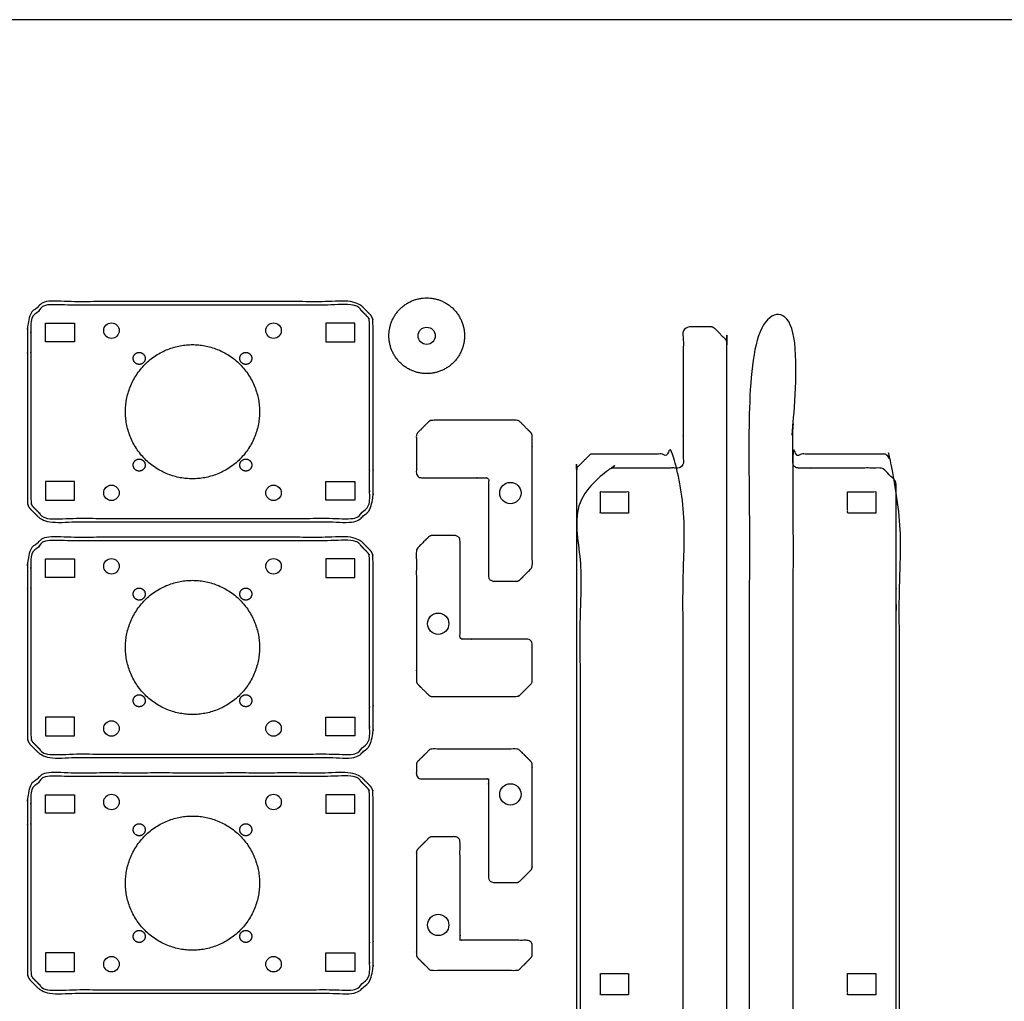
# Model space of a CAD drawing. Header units: millimetres. Extents: x -2435 to 1775, y -250 to 1540.
# Tile 56 of 60: x -967 to -680, y 629 to 915. Entities that reach past the tile are written whole.
import ezdxf

# ---------------------------------------------------------------- set-up
doc = ezdxf.new("R2010")
doc.units = ezdxf.units.MM
doc.header["$MEASUREMENT"] = 0
doc.layers.add('Work layer', color=254, linetype='Continuous', true_color=0xdddddd)

msp = doc.modelspace()

# ---------------------------------------------------------------- linework, layer by layer
at = {"layer": 'Work layer'}
for points in [[(-1338.91, 134.911), (-393.992, 134.911), (-393.992, 914.58), (-1338.91, 914.58)], [(-950.673, 820.946), (-959.073, 820.946), (-959.073, 826.346), (-950.673, 826.346)], [(-877.573, 820.946), (-869.173, 820.946), (-869.173, 826.346), (-877.573, 826.346)], [(-950.673, 780.346), (-959.073, 780.346), (-959.073, 774.946), (-950.673, 774.946)], [(-877.573, 780.346), (-869.173, 780.346), (-869.173, 774.946), (-877.573, 774.946)], [(-950.673, 752.446), (-959.073, 752.446), (-959.073, 757.846), (-950.673, 757.846)], [(-877.573, 752.446), (-869.173, 752.446), (-869.173, 757.846), (-877.573, 757.846)], [(-950.673, 711.846), (-959.073, 711.846), (-959.073, 706.446), (-950.673, 706.446)], [(-877.573, 711.846), (-869.173, 711.846), (-869.173, 706.446), (-877.573, 706.446)], [(-950.673, 683.946), (-959.073, 683.946), (-959.073, 689.346), (-950.673, 689.346)], [(-877.573, 683.946), (-869.173, 683.946), (-869.173, 689.346), (-877.573, 689.346)], [(-950.673, 643.346), (-959.073, 643.346), (-959.073, 637.946), (-950.673, 637.946)], [(-877.573, 643.346), (-869.173, 643.346), (-869.173, 637.946), (-877.573, 637.946)]]:
    msp.add_lwpolyline(points, close=True, dxfattribs=at)
for centre, radius in [((-939.943, 824.216), 2.25), ((-892.803, 824.216), 2.25), ((-848.264, 822.719), 2.5), ((-939.943, 777.076), 2.25), ((-892.803, 777.076), 2.25), ((-823.932, 777.002), 3.1), ((-939.943, 755.716), 2.25), ((-892.803, 755.716), 2.25), ((-844.932, 739.037), 3.1), ((-939.943, 708.576), 2.25), ((-892.803, 708.576), 2.25), ((-823.932, 689.445), 3.1), ((-939.943, 687.216), 2.25), ((-892.803, 687.216), 2.25), ((-844.932, 651.478), 3.1), ((-939.943, 640.076), 2.25), ((-892.803, 640.076), 2.25)]:
    msp.add_circle(centre, radius, dxfattribs=at)
for points, weights, knots in [([(-837.264, 822.719), (-837.264, 833.719), (-848.264, 833.719), (-859.264, 833.719), (-859.264, 822.719), (-859.264, 811.719), (-848.264, 811.719), (-837.264, 811.719), (-837.264, 822.719)], [1, 0.707106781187, 1, 0.707106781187, 1, 0.707106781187, 1, 0.707106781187, 1], [0, 0, 0, 3.9269908, 3.9269908, 7.8539816, 7.8539816, 11.7809725, 11.7809725, 15.7079633, 15.7079633, 15.7079633]), ([(-963.495, 772.353), (-964.373, 773.232), (-964.373, 774.475), (-964.373, 800.646), (-964.373, 826.818), (-964.373, 828.06), (-963.495, 828.939), (-962.081, 830.353), (-960.666, 831.767), (-959.788, 832.646), (-958.545, 832.646), (-914.123, 832.646), (-869.702, 832.646), (-868.459, 832.646), (-867.581, 831.767), (-866.166, 830.353), (-864.752, 828.939), (-863.873, 828.06), (-863.873, 826.818), (-863.873, 800.646), (-863.873, 774.475), (-863.873, 773.232), (-864.752, 772.353), (-866.166, 770.939), (-867.581, 769.525), (-868.459, 768.646), (-869.702, 768.646), (-914.123, 768.646), (-958.545, 768.646), (-959.788, 768.646), (-960.666, 769.525), (-962.081, 770.939), (-963.495, 772.353)], [1, 0.923879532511, 1, 1, 1, 0.923879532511, 1, 1, 1, 0.923879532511, 1, 1, 1, 0.923879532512, 1, 1, 1, 0.923879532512, 1, 1, 1, 0.923879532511, 1, 1, 1, 0.923879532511, 1, 1, 1, 0.92387953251, 1, 1, 1], [0, 0, 0, 3.1724924, 3.1724924, 64.5559497, 64.5559497, 67.7284421, 67.7284421, 75.8071277, 75.8071277, 78.9796201, 78.9796201, 144.2182988, 144.2182988, 147.3907912, 147.3907912, 155.4694768, 155.4694768, 158.6419692, 158.6419692, 220.0254265, 220.0254265, 223.1979189, 223.1979189, 231.2766045, 231.2766045, 234.4490969, 234.4490969, 299.6877756, 299.6877756, 302.860268, 302.860268, 310.9389536, 310.9389536, 310.9389536]), ([(-962.788, 773.06), (-963.373, 773.646), (-963.373, 774.475), (-963.373, 800.646), (-963.373, 826.818), (-963.373, 827.646), (-962.788, 828.232), (-961.373, 829.646), (-959.959, 831.06), (-959.373, 831.646), (-958.545, 831.646), (-914.123, 831.646), (-869.702, 831.646), (-868.873, 831.646), (-868.288, 831.06), (-866.873, 829.646), (-865.459, 828.232), (-864.873, 827.646), (-864.873, 826.818), (-864.873, 800.646), (-864.873, 774.475), (-864.873, 773.646), (-865.459, 773.06), (-866.873, 771.646), (-868.288, 770.232), (-868.873, 769.646), (-869.702, 769.646), (-914.123, 769.646), (-958.545, 769.646), (-959.373, 769.646), (-959.959, 770.232), (-961.373, 771.646), (-962.788, 773.06)], [1, 0.923879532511, 1, 1, 1, 0.923879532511, 1, 1, 1, 0.923879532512, 1, 1, 1, 0.923879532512, 1, 1, 1, 0.923879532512, 1, 1, 1, 0.923879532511, 1, 1, 1, 0.923879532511, 1, 1, 1, 0.92387953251, 1, 1, 1], [0, 0, 0, 1.5707963, 1.5707963, 31.9635906, 31.9635906, 33.534387, 33.534387, 37.534387, 37.534387, 39.1051833, 39.1051833, 71.4068136, 71.4068136, 72.9776099, 72.9776099, 76.9776099, 76.9776099, 78.5484062, 78.5484062, 108.9412005, 108.9412005, 110.5119969, 110.5119969, 114.5119969, 114.5119969, 116.0827932, 116.0827932, 148.3844235, 148.3844235, 149.9552198, 149.9552198, 153.9552198, 153.9552198, 153.9552198]), ([(-754.026, 446.849), (-754.466, 447.288), (-754.466, 447.909), (-754.466, 634.288), (-754.466, 820.667), (-754.466, 821.288), (-754.026, 821.727), (-752.466, 823.288), (-750.905, 824.849), (-750.466, 825.288), (-749.844, 825.288), (-746.555, 825.288), (-743.266, 825.288), (-741.766, 825.288), (-741.766, 823.788), (-741.766, 804.788), (-741.766, 785.788), (-741.766, 784.288), (-740.266, 784.288), (-728.326, 784.288), (-716.387, 784.288), (-715.766, 784.288), (-715.326, 783.849), (-713.766, 782.288), (-712.205, 780.727), (-711.766, 780.288), (-711.766, 779.667), (-711.766, 634.288), (-711.766, 488.909), (-711.766, 488.288), (-712.205, 487.849), (-713.766, 486.288), (-715.326, 484.727), (-715.766, 484.288), (-716.387, 484.288), (-728.326, 484.288), (-740.266, 484.288), (-741.766, 484.288), (-741.766, 482.788), (-741.766, 463.788), (-741.766, 444.788), (-741.766, 443.288), (-743.266, 443.288), (-746.555, 443.288), (-749.844, 443.288), (-750.466, 443.288), (-750.905, 443.727), (-752.466, 445.288), (-754.026, 446.849)], [1, 0.923879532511, 1, 1, 1, 0.923879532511, 1, 1, 1, 0.923879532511, 1, 1, 1, 0.707106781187, 1, 1, 1, 0.707106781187, 1, 1, 1, 0.923879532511, 1, 1, 1, 0.923879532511, 1, 1, 1, 0.923879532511, 1, 1, 1, 0.923879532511, 1, 1, 1, 0.707106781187, 1, 1, 1, 0.707106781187, 1, 1, 1, 0.923879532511, 1, 1, 1], [0, 0, 0, 1.1780972, 1.1780972, 332.9516938, 332.9516938, 334.1297911, 334.1297911, 338.5440046, 338.5440046, 339.7221019, 339.7221019, 360.2501885, 360.2501885, 362.606383, 362.606383, 396.4283757, 396.4283757, 398.7845701, 398.7845701, 429.9809087, 429.9809087, 431.159006, 431.159006, 435.5732195, 435.5732195, 436.7513168, 436.7513168, 766.2763545, 766.2763545, 767.4544517, 767.4544517, 771.8686653, 771.8686653, 773.0467625, 773.0467625, 804.2431011, 804.2431011, 806.5992956, 806.5992956, 840.4212883, 840.4212883, 842.7774828, 842.7774828, 863.3055694, 863.3055694, 864.4836666, 864.4836666, 868.8978802, 868.8978802, 868.8978802]), ([(-761.405, 821.727), (-760.966, 821.288), (-760.966, 820.667), (-760.966, 634.288), (-760.966, 447.909), (-760.966, 447.288), (-761.405, 446.849), (-762.966, 445.288), (-764.526, 443.727), (-764.966, 443.288), (-765.587, 443.288), (-768.876, 443.288), (-772.166, 443.288), (-773.666, 443.288), (-773.666, 444.788), (-773.666, 463.788), (-773.666, 482.788), (-773.666, 484.288), (-775.166, 484.288), (-787.105, 484.288), (-799.044, 484.288), (-799.666, 484.288), (-800.105, 484.727), (-801.666, 486.288), (-803.226, 487.849), (-803.666, 488.288), (-803.666, 488.909), (-803.666, 634.288), (-803.666, 779.667), (-803.666, 780.288), (-803.226, 780.727), (-801.666, 782.288), (-800.105, 783.849), (-799.666, 784.288), (-799.044, 784.288), (-787.105, 784.288), (-775.166, 784.288), (-773.666, 784.288), (-773.666, 785.788), (-773.666, 804.788), (-773.666, 823.788), (-773.666, 825.288), (-772.166, 825.288), (-768.876, 825.288), (-765.587, 825.288), (-764.966, 825.288), (-764.526, 824.849), (-762.966, 823.288), (-761.405, 821.727)], [1, 0.923879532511, 1, 1, 1, 0.923879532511, 1, 1, 1, 0.923879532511, 1, 1, 1, 0.707106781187, 1, 1, 1, 0.707106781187, 1, 1, 1, 0.923879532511, 1, 1, 1, 0.923879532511, 1, 1, 1, 0.923879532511, 1, 1, 1, 0.923879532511, 1, 1, 1, 0.707106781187, 1, 1, 1, 0.707106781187, 1, 1, 1, 0.923879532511, 1, 1, 1], [0, 0, 0, 1.1780972, 1.1780972, 332.9516938, 332.9516938, 334.1297911, 334.1297911, 338.5440046, 338.5440046, 339.7221019, 339.7221019, 360.2501885, 360.2501885, 362.606383, 362.606383, 396.4283757, 396.4283757, 398.7845701, 398.7845701, 429.9809087, 429.9809087, 431.159006, 431.159006, 435.5732195, 435.5732195, 436.7513168, 436.7513168, 766.2763545, 766.2763545, 767.4544517, 767.4544517, 771.8686653, 771.8686653, 773.0467625, 773.0467625, 804.2431011, 804.2431011, 806.5992956, 806.5992956, 840.4212883, 840.4212883, 842.7774828, 842.7774828, 863.3055694, 863.3055694, 864.4836666, 864.4836666, 868.8978802, 868.8978802, 868.8978802]), ([(-896.873, 800.646), (-896.873, 820.146), (-916.373, 820.146), (-935.873, 820.146), (-935.873, 800.646), (-935.873, 781.146), (-916.373, 781.146), (-896.873, 781.146), (-896.873, 800.646)], [1, 0.707106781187, 1, 0.707106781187, 1, 0.707106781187, 1, 0.707106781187, 1], [0, 0, 0, 15.7079633, 15.7079633, 31.4159265, 31.4159265, 47.1238898, 47.1238898, 62.8318531, 62.8318531, 62.8318531]), ([(-931.873, 817.896), (-933.623, 817.896), (-933.623, 816.146), (-933.623, 814.396), (-931.873, 814.396), (-930.123, 814.396), (-930.123, 816.146), (-930.123, 817.896), (-931.873, 817.896)], [1, 0.707106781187, 1, 0.707106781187, 1, 0.707106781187, 1, 0.707106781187, 1], [0, 0, 0, 2.6703538, 2.6703538, 5.3407075, 5.3407075, 8.0110613, 8.0110613, 10.681415, 10.681415, 10.681415]), ([(-900.873, 817.896), (-902.623, 817.896), (-902.623, 816.146), (-902.623, 814.396), (-900.873, 814.396), (-899.123, 814.396), (-899.123, 816.146), (-899.123, 817.896), (-900.873, 817.896)], [1, 0.707106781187, 1, 0.707106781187, 1, 0.707106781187, 1, 0.707106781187, 1], [0, 0, 0, 2.6703538, 2.6703538, 5.3407075, 5.3407075, 8.0110613, 8.0110613, 10.681415, 10.681415, 10.681415]), ([(-847.721, 797.726), (-847.282, 798.165), (-846.66, 798.165), (-834.432, 798.165), (-822.203, 798.165), (-821.582, 798.165), (-821.142, 797.726), (-819.582, 796.165), (-818.021, 794.604), (-817.582, 794.165), (-817.582, 793.544), (-817.582, 774.765), (-817.582, 755.986), (-817.582, 755.365), (-818.021, 754.926), (-819.582, 753.365), (-821.142, 751.804), (-821.582, 751.365), (-822.203, 751.365), (-825.492, 751.365), (-828.782, 751.365), (-830.282, 751.365), (-830.282, 752.865), (-830.282, 766.415), (-830.282, 779.965), (-830.282, 779.982), (-830.282, 779.998), (-830.282, 780.732), (-830.282, 781.465), (-831.015, 781.465), (-831.748, 781.465), (-831.765, 781.465), (-831.782, 781.465), (-840.782, 781.465), (-849.782, 781.465), (-851.282, 781.465), (-851.282, 782.965), (-851.282, 788.254), (-851.282, 793.544), (-851.282, 794.165), (-850.842, 794.604), (-849.282, 796.165), (-847.721, 797.726)], [1, 0.923879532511, 1, 1, 1, 0.923879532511, 1, 1, 1, 0.923879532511, 1, 1, 1, 0.923879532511, 1, 1, 1, 0.923879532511, 1, 1, 1, 0.707106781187, 1, 1, 1, 1, 1, 1, 1, 1, 1, 1, 1, 1, 1, 0.707106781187, 1, 1, 1, 0.923879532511, 1, 1, 1], [0, 0, 0, 1.1780973, 1.1780973, 10.3949663, 10.3949663, 11.5730637, 11.5730637, 15.9872775, 15.9872775, 17.1653749, 17.1653749, 36.2463465, 36.2463465, 37.4244438, 37.4244438, 41.8386577, 41.8386577, 43.016755, 43.016755, 49.5954352, 49.5954352, 51.9516298, 51.9516298, 63.3858499, 63.3858499, 63.4226609, 63.4226609, 64.889367, 64.889367, 66.3560731, 66.3560731, 66.3928841, 66.3928841, 73.373273, 73.373273, 75.7294679, 75.7294679, 82.9762815, 82.9762815, 84.1543789, 84.1543789, 88.5685934, 88.5685934, 88.5685934]), ([(-931.873, 786.896), (-933.623, 786.896), (-933.623, 785.146), (-933.623, 783.396), (-931.873, 783.396), (-930.123, 783.396), (-930.123, 785.146), (-930.123, 786.896), (-931.873, 786.896)], [1, 0.707106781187, 1, 0.707106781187, 1, 0.707106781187, 1, 0.707106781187, 1], [0, 0, 0, 2.6703538, 2.6703538, 5.3407075, 5.3407075, 8.0110613, 8.0110613, 10.681415, 10.681415, 10.681415]), ([(-900.873, 786.896), (-902.623, 786.896), (-902.623, 785.146), (-902.623, 783.396), (-900.873, 783.396), (-899.123, 783.396), (-899.123, 785.146), (-899.123, 786.896), (-900.873, 786.896)], [1, 0.707106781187, 1, 0.707106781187, 1, 0.707106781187, 1, 0.707106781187, 1], [0, 0, 0, 2.6703538, 2.6703538, 5.3407075, 5.3407075, 8.0110613, 8.0110613, 10.681415, 10.681415, 10.681415]), ([(-963.495, 703.853), (-964.373, 704.732), (-964.373, 705.975), (-964.373, 732.146), (-964.373, 758.318), (-964.373, 759.56), (-963.495, 760.439), (-962.081, 761.853), (-960.666, 763.267), (-959.788, 764.146), (-958.545, 764.146), (-914.123, 764.146), (-869.702, 764.146), (-868.459, 764.146), (-867.581, 763.267), (-866.166, 761.853), (-864.752, 760.439), (-863.873, 759.56), (-863.873, 758.318), (-863.873, 732.146), (-863.873, 705.975), (-863.873, 704.732), (-864.752, 703.853), (-866.166, 702.439), (-867.581, 701.025), (-868.459, 700.146), (-869.702, 700.146), (-914.123, 700.146), (-958.545, 700.146), (-959.788, 700.146), (-960.666, 701.025), (-962.081, 702.439), (-963.495, 703.853)], [1, 0.923879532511, 1, 1, 1, 0.923879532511, 1, 1, 1, 0.923879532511, 1, 1, 1, 0.923879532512, 1, 1, 1, 0.923879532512, 1, 1, 1, 0.923879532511, 1, 1, 1, 0.923879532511, 1, 1, 1, 0.92387953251, 1, 1, 1], [0, 0, 0, 3.1724924, 3.1724924, 64.5559497, 64.5559497, 67.7284421, 67.7284421, 75.8071277, 75.8071277, 78.9796201, 78.9796201, 144.2182988, 144.2182988, 147.3907912, 147.3907912, 155.4694768, 155.4694768, 158.6419692, 158.6419692, 220.0254265, 220.0254265, 223.1979189, 223.1979189, 231.2766045, 231.2766045, 234.4490969, 234.4490969, 299.6877756, 299.6877756, 302.860268, 302.860268, 310.9389536, 310.9389536, 310.9389536]), ([(-821.142, 718.314), (-821.582, 717.874), (-822.203, 717.874), (-834.432, 717.874), (-846.66, 717.874), (-847.282, 717.874), (-847.721, 718.314), (-849.282, 719.874), (-850.842, 721.435), (-851.282, 721.874), (-851.282, 722.496), (-851.282, 741.274), (-851.282, 760.053), (-851.282, 760.674), (-850.842, 761.114), (-849.282, 762.674), (-847.721, 764.235), (-847.282, 764.674), (-846.66, 764.674), (-843.371, 764.674), (-840.082, 764.674), (-838.582, 764.674), (-838.582, 763.174), (-838.582, 749.624), (-838.582, 736.074), (-838.582, 736.058), (-838.582, 736.041), (-838.582, 735.308), (-838.582, 734.574), (-837.848, 734.574), (-837.115, 734.574), (-837.098, 734.574), (-837.082, 734.574), (-828.082, 734.574), (-819.082, 734.574), (-817.582, 734.574), (-817.582, 733.074), (-817.582, 727.785), (-817.582, 722.496), (-817.582, 721.874), (-818.021, 721.435), (-819.582, 719.874), (-821.142, 718.314)], [1, 0.923879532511, 1, 1, 1, 0.923879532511, 1, 1, 1, 0.923879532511, 1, 1, 1, 0.923879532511, 1, 1, 1, 0.923879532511, 1, 1, 1, 0.707106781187, 1, 1, 1, 1, 1, 1, 1, 1, 1, 1, 1, 1, 1, 0.707106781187, 1, 1, 1, 0.923879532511, 1, 1, 1], [0, 0, 0, 1.1780973, 1.1780973, 10.3949663, 10.3949663, 11.5730637, 11.5730637, 15.9872775, 15.9872775, 17.1653749, 17.1653749, 36.2463465, 36.2463465, 37.4244438, 37.4244438, 41.8386577, 41.8386577, 43.016755, 43.016755, 49.5954352, 49.5954352, 51.9516298, 51.9516298, 63.3858499, 63.3858499, 63.4226609, 63.4226609, 64.889367, 64.889367, 66.3560731, 66.3560731, 66.3928841, 66.3928841, 73.373273, 73.373273, 75.7294679, 75.7294679, 82.9762815, 82.9762815, 84.1543789, 84.1543789, 88.5685934, 88.5685934, 88.5685934]), ([(-962.788, 704.56), (-963.373, 705.146), (-963.373, 705.975), (-963.373, 732.146), (-963.373, 758.318), (-963.373, 759.146), (-962.788, 759.732), (-961.373, 761.146), (-959.959, 762.56), (-959.373, 763.146), (-958.545, 763.146), (-914.123, 763.146), (-869.702, 763.146), (-868.873, 763.146), (-868.288, 762.56), (-866.873, 761.146), (-865.459, 759.732), (-864.873, 759.146), (-864.873, 758.318), (-864.873, 732.146), (-864.873, 705.975), (-864.873, 705.146), (-865.459, 704.56), (-866.873, 703.146), (-868.288, 701.732), (-868.873, 701.146), (-869.702, 701.146), (-914.123, 701.146), (-958.545, 701.146), (-959.373, 701.146), (-959.959, 701.732), (-961.373, 703.146), (-962.788, 704.56)], [1, 0.923879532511, 1, 1, 1, 0.923879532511, 1, 1, 1, 0.923879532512, 1, 1, 1, 0.923879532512, 1, 1, 1, 0.923879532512, 1, 1, 1, 0.923879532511, 1, 1, 1, 0.923879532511, 1, 1, 1, 0.92387953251, 1, 1, 1], [0, 0, 0, 1.5707963, 1.5707963, 31.9635906, 31.9635906, 33.534387, 33.534387, 37.534387, 37.534387, 39.1051833, 39.1051833, 71.4068136, 71.4068136, 72.9776099, 72.9776099, 76.9776099, 76.9776099, 78.5484062, 78.5484062, 108.9412005, 108.9412005, 110.5119969, 110.5119969, 114.5119969, 114.5119969, 116.0827932, 116.0827932, 148.3844235, 148.3844235, 149.9552198, 149.9552198, 153.9552198, 153.9552198, 153.9552198]), ([(-896.873, 732.146), (-896.873, 751.646), (-916.373, 751.646), (-935.873, 751.646), (-935.873, 732.146), (-935.873, 712.646), (-916.373, 712.646), (-896.873, 712.646), (-896.873, 732.146)], [1, 0.707106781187, 1, 0.707106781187, 1, 0.707106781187, 1, 0.707106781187, 1], [0, 0, 0, 15.7079633, 15.7079633, 31.4159265, 31.4159265, 47.1238898, 47.1238898, 62.8318531, 62.8318531, 62.8318531]), ([(-931.873, 749.396), (-933.623, 749.396), (-933.623, 747.646), (-933.623, 745.896), (-931.873, 745.896), (-930.123, 745.896), (-930.123, 747.646), (-930.123, 749.396), (-931.873, 749.396)], [1, 0.707106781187, 1, 0.707106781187, 1, 0.707106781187, 1, 0.707106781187, 1], [0, 0, 0, 2.6703538, 2.6703538, 5.3407075, 5.3407075, 8.0110613, 8.0110613, 10.681415, 10.681415, 10.681415]), ([(-900.873, 749.396), (-902.623, 749.396), (-902.623, 747.646), (-902.623, 745.896), (-900.873, 745.896), (-899.123, 745.896), (-899.123, 747.646), (-899.123, 749.396), (-900.873, 749.396)], [1, 0.707106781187, 1, 0.707106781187, 1, 0.707106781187, 1, 0.707106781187, 1], [0, 0, 0, 2.6703538, 2.6703538, 5.3407075, 5.3407075, 8.0110613, 8.0110613, 10.681415, 10.681415, 10.681415]), ([(-931.873, 718.396), (-933.623, 718.396), (-933.623, 716.646), (-933.623, 714.896), (-931.873, 714.896), (-930.123, 714.896), (-930.123, 716.646), (-930.123, 718.396), (-931.873, 718.396)], [1, 0.707106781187, 1, 0.707106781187, 1, 0.707106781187, 1, 0.707106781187, 1], [0, 0, 0, 2.6703538, 2.6703538, 5.3407075, 5.3407075, 8.0110613, 8.0110613, 10.681415, 10.681415, 10.681415]), ([(-900.873, 718.396), (-902.623, 718.396), (-902.623, 716.646), (-902.623, 714.896), (-900.873, 714.896), (-899.123, 714.896), (-899.123, 716.646), (-899.123, 718.396), (-900.873, 718.396)], [1, 0.707106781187, 1, 0.707106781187, 1, 0.707106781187, 1, 0.707106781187, 1], [0, 0, 0, 2.6703538, 2.6703538, 5.3407075, 5.3407075, 8.0110613, 8.0110613, 10.681415, 10.681415, 10.681415]), ([(-830.282, 692.441), (-830.282, 693.174), (-830.282, 693.908), (-831.015, 693.908), (-831.748, 693.908), (-831.765, 693.908), (-831.782, 693.908), (-840.782, 693.908), (-849.782, 693.908), (-851.282, 693.908), (-851.282, 695.408), (-851.282, 696.697), (-851.282, 697.987), (-851.282, 698.608), (-850.842, 699.047), (-849.282, 700.608), (-847.721, 702.168), (-847.282, 702.608), (-846.66, 702.608), (-834.432, 702.608), (-822.203, 702.608), (-821.582, 702.608), (-821.142, 702.168), (-819.582, 700.608), (-818.021, 699.047), (-817.582, 698.608), (-817.582, 697.987), (-817.582, 683.208), (-817.582, 668.429), (-817.582, 667.808), (-818.021, 667.368), (-819.582, 665.808), (-821.142, 664.247), (-821.582, 663.808), (-822.203, 663.808), (-825.492, 663.808), (-828.782, 663.808), (-830.282, 663.808), (-830.282, 665.308), (-830.282, 678.858), (-830.282, 692.408), (-830.282, 692.424), (-830.282, 692.441)], [1, 1, 1, 1, 1, 1, 1, 1, 1, 0.707106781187, 1, 1, 1, 0.923879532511, 1, 1, 1, 0.923879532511, 1, 1, 1, 0.923879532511, 1, 1, 1, 0.923879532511, 1, 1, 1, 0.923879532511, 1, 1, 1, 0.923879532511, 1, 1, 1, 0.707106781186, 1, 1, 1, 1, 1], [18.3972273, 18.3972273, 18.3972273, 19.8639334, 19.8639334, 21.3306395, 21.3306395, 21.3674505, 21.3674505, 28.3478395, 28.3478395, 30.7040345, 30.7040345, 35.4773363, 35.4773363, 36.6554338, 36.6554338, 41.0696483, 41.0696483, 42.2477457, 42.2477457, 51.4646147, 51.4646147, 52.642712, 52.642712, 57.0569259, 57.0569259, 58.2350232, 58.2350232, 77.1520151, 77.1520151, 78.3301124, 78.3301124, 82.7443263, 82.7443263, 83.9224236, 83.9224236, 90.5011038, 90.5011038, 92.8572984, 92.8572984, 104.2915185, 104.2915185, 104.3283295, 104.3283295, 104.3283295]), ([(-963.495, 635.353), (-964.373, 636.232), (-964.373, 637.475), (-964.373, 663.646), (-964.373, 689.818), (-964.373, 691.06), (-963.495, 691.939), (-962.081, 693.353), (-960.666, 694.767), (-959.788, 695.646), (-958.545, 695.646), (-914.123, 695.646), (-869.702, 695.646), (-868.459, 695.646), (-867.581, 694.767), (-866.166, 693.353), (-864.752, 691.939), (-863.873, 691.06), (-863.873, 689.818), (-863.873, 663.646), (-863.873, 637.475), (-863.873, 636.232), (-864.752, 635.353), (-866.166, 633.939), (-867.581, 632.525), (-868.459, 631.646), (-869.702, 631.646), (-914.123, 631.646), (-958.545, 631.646), (-959.788, 631.646), (-960.666, 632.525), (-962.081, 633.939), (-963.495, 635.353)], [1, 0.923879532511, 1, 1, 1, 0.923879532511, 1, 1, 1, 0.923879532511, 1, 1, 1, 0.923879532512, 1, 1, 1, 0.923879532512, 1, 1, 1, 0.923879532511, 1, 1, 1, 0.923879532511, 1, 1, 1, 0.92387953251, 1, 1, 1], [0, 0, 0, 3.1724924, 3.1724924, 64.5559497, 64.5559497, 67.7284421, 67.7284421, 75.8071277, 75.8071277, 78.9796201, 78.9796201, 144.2182988, 144.2182988, 147.3907912, 147.3907912, 155.4694768, 155.4694768, 158.6419692, 158.6419692, 220.0254265, 220.0254265, 223.1979189, 223.1979189, 231.2766045, 231.2766045, 234.4490969, 234.4490969, 299.6877756, 299.6877756, 302.860268, 302.860268, 310.9389536, 310.9389536, 310.9389536]), ([(-962.788, 636.06), (-963.373, 636.646), (-963.373, 637.475), (-963.373, 663.646), (-963.373, 689.818), (-963.373, 690.646), (-962.788, 691.232), (-961.373, 692.646), (-959.959, 694.06), (-959.373, 694.646), (-958.545, 694.646), (-914.123, 694.646), (-869.702, 694.646), (-868.873, 694.646), (-868.288, 694.06), (-866.873, 692.646), (-865.459, 691.232), (-864.873, 690.646), (-864.873, 689.818), (-864.873, 663.646), (-864.873, 637.475), (-864.873, 636.646), (-865.459, 636.06), (-866.873, 634.646), (-868.288, 633.232), (-868.873, 632.646), (-869.702, 632.646), (-914.123, 632.646), (-958.545, 632.646), (-959.373, 632.646), (-959.959, 633.232), (-961.373, 634.646), (-962.788, 636.06)], [1, 0.923879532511, 1, 1, 1, 0.923879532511, 1, 1, 1, 0.923879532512, 1, 1, 1, 0.923879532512, 1, 1, 1, 0.923879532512, 1, 1, 1, 0.923879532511, 1, 1, 1, 0.923879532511, 1, 1, 1, 0.92387953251, 1, 1, 1], [0, 0, 0, 1.5707963, 1.5707963, 31.9635906, 31.9635906, 33.534387, 33.534387, 37.534387, 37.534387, 39.1051833, 39.1051833, 71.4068136, 71.4068136, 72.9776099, 72.9776099, 76.9776099, 76.9776099, 78.5484062, 78.5484062, 108.9412005, 108.9412005, 110.5119969, 110.5119969, 114.5119969, 114.5119969, 116.0827932, 116.0827932, 148.3844235, 148.3844235, 149.9552198, 149.9552198, 153.9552198, 153.9552198, 153.9552198]), ([(-896.873, 663.646), (-896.873, 683.146), (-916.373, 683.146), (-935.873, 683.146), (-935.873, 663.646), (-935.873, 644.146), (-916.373, 644.146), (-896.873, 644.146), (-896.873, 663.646)], [1, 0.707106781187, 1, 0.707106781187, 1, 0.707106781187, 1, 0.707106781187, 1], [0, 0, 0, 15.7079633, 15.7079633, 31.4159265, 31.4159265, 47.1238898, 47.1238898, 62.8318531, 62.8318531, 62.8318531]), ([(-931.873, 680.896), (-933.623, 680.896), (-933.623, 679.146), (-933.623, 677.396), (-931.873, 677.396), (-930.123, 677.396), (-930.123, 679.146), (-930.123, 680.896), (-931.873, 680.896)], [1, 0.707106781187, 1, 0.707106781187, 1, 0.707106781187, 1, 0.707106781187, 1], [0, 0, 0, 2.6703538, 2.6703538, 5.3407075, 5.3407075, 8.0110613, 8.0110613, 10.681415, 10.681415, 10.681415]), ([(-900.873, 680.896), (-902.623, 680.896), (-902.623, 679.146), (-902.623, 677.396), (-900.873, 677.396), (-899.123, 677.396), (-899.123, 679.146), (-899.123, 680.896), (-900.873, 680.896)], [1, 0.707106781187, 1, 0.707106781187, 1, 0.707106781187, 1, 0.707106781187, 1], [0, 0, 0, 2.6703538, 2.6703538, 5.3407075, 5.3407075, 8.0110613, 8.0110613, 10.681415, 10.681415, 10.681415]), ([(-838.582, 648.482), (-838.582, 647.748), (-838.582, 647.015), (-837.848, 647.015), (-837.115, 647.015), (-837.098, 647.015), (-837.082, 647.015), (-828.082, 647.015), (-819.082, 647.015), (-817.582, 647.015), (-817.582, 645.515), (-817.582, 644.225), (-817.582, 642.936), (-817.582, 642.315), (-818.021, 641.875), (-819.582, 640.315), (-821.142, 638.754), (-821.582, 638.315), (-822.203, 638.315), (-834.432, 638.315), (-846.66, 638.315), (-847.282, 638.315), (-847.721, 638.754), (-849.282, 640.315), (-850.842, 641.875), (-851.282, 642.315), (-851.282, 642.936), (-851.282, 657.715), (-851.282, 672.494), (-851.282, 673.115), (-850.842, 673.554), (-849.282, 675.115), (-847.721, 676.675), (-847.282, 677.115), (-846.66, 677.115), (-843.371, 677.115), (-840.082, 677.115), (-838.582, 677.115), (-838.582, 675.615), (-838.582, 662.065), (-838.582, 648.515), (-838.582, 648.498), (-838.582, 648.482)], [1, 1, 1, 1, 1, 1, 1, 1, 1, 0.707106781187, 1, 1, 1, 0.923879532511, 1, 1, 1, 0.923879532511, 1, 1, 1, 0.923879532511, 1, 1, 1, 0.923879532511, 1, 1, 1, 0.923879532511, 1, 1, 1, 0.923879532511, 1, 1, 1, 0.707106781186, 1, 1, 1, 1, 1], [18.3972273, 18.3972273, 18.3972273, 19.8639334, 19.8639334, 21.3306395, 21.3306395, 21.3674505, 21.3674505, 28.3478395, 28.3478395, 30.7040345, 30.7040345, 35.4773363, 35.4773363, 36.6554338, 36.6554338, 41.0696483, 41.0696483, 42.2477457, 42.2477457, 51.4646147, 51.4646147, 52.642712, 52.642712, 57.0569259, 57.0569259, 58.2350232, 58.2350232, 77.1520151, 77.1520151, 78.3301124, 78.3301124, 82.7443263, 82.7443263, 83.9224236, 83.9224236, 90.5011038, 90.5011038, 92.8572984, 92.8572984, 104.2915185, 104.2915185, 104.3283295, 104.3283295, 104.3283295]), ([(-931.873, 649.896), (-933.623, 649.896), (-933.623, 648.146), (-933.623, 646.396), (-931.873, 646.396), (-930.123, 646.396), (-930.123, 648.146), (-930.123, 649.896), (-931.873, 649.896)], [1, 0.707106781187, 1, 0.707106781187, 1, 0.707106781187, 1, 0.707106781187, 1], [0, 0, 0, 2.6703538, 2.6703538, 5.3407075, 5.3407075, 8.0110613, 8.0110613, 10.681415, 10.681415, 10.681415]), ([(-900.873, 649.896), (-902.623, 649.896), (-902.623, 648.146), (-902.623, 646.396), (-900.873, 646.396), (-899.123, 646.396), (-899.123, 648.146), (-899.123, 649.896), (-900.873, 649.896)], [1, 0.707106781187, 1, 0.707106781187, 1, 0.707106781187, 1, 0.707106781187, 1], [0, 0, 0, 2.6703538, 2.6703538, 5.3407075, 5.3407075, 8.0110613, 8.0110613, 10.681415, 10.681415, 10.681415])]:
    msp.add_rational_spline(points, weights, degree=2, knots=knots, dxfattribs=at)
for points, knots in [([(-800.666, 788.288), (-787.166, 788.288), (-773.666, 788.288), (-773.666, 634.288), (-773.666, 480.288), (-787.166, 480.288), (-800.666, 480.288), (-802.666, 482.288), (-804.666, 484.288), (-804.666, 634.288), (-804.666, 784.288), (-802.666, 786.288), (-800.666, 788.288)], [5.6568542, 5.6568542, 5.6568542, 39.6245951, 39.6245951, 379.6246266, 379.6246266, 413.5923675, 413.5923675, 419.2492217, 419.2492217, 750.1825857, 750.1825857, 755.8394399, 755.8394399, 755.8394399]), ([(-714.766, 480.288), (-728.266, 480.288), (-741.766, 480.288), (-741.766, 634.288), (-741.766, 788.288), (-728.266, 788.288), (-714.766, 788.288), (-712.766, 786.288), (-710.766, 784.288), (-710.766, 634.288), (-710.766, 484.288), (-712.766, 482.288), (-714.766, 480.288)], [5.6568542, 5.6568542, 5.6568542, 39.6245951, 39.6245951, 379.6246266, 379.6246266, 413.5923675, 413.5923675, 419.2492217, 419.2492217, 750.1825857, 750.1825857, 755.8394399, 755.8394399, 755.8394399]), ([(-789.566, 771.188), (-789.566, 774.288), (-789.566, 777.388), (-793.666, 777.388), (-797.766, 777.388), (-797.766, 774.288), (-797.766, 771.188), (-793.666, 771.188), (-789.566, 771.188)], [0, 0, 0, 6.2, 6.2, 12.4, 12.4, 18.6, 18.6, 24.8, 24.8, 24.8]), ([(-725.866, 777.388), (-725.866, 774.288), (-725.866, 771.188), (-721.766, 771.188), (-717.666, 771.188), (-717.666, 774.288), (-717.666, 777.388), (-721.766, 777.388), (-725.866, 777.388)], [0, 0, 0, 6.2, 6.2, 12.4, 12.4, 18.6, 18.6, 24.8, 24.8, 24.8]), ([(-789.566, 631.188), (-789.566, 634.288), (-789.566, 637.388), (-793.666, 637.388), (-797.766, 637.388), (-797.766, 634.288), (-797.766, 631.188), (-793.666, 631.188), (-789.566, 631.188)], [-8.25, -8.25, -8.25, -2.05, -2.05, 6.15, 6.15, 12.35, 12.35, 20.55, 20.55, 20.55]), ([(-725.866, 637.388), (-725.866, 634.288), (-725.866, 631.188), (-721.766, 631.188), (-717.666, 631.188), (-717.666, 634.288), (-717.666, 637.388), (-721.766, 637.388), (-725.866, 637.388)], [-8.25, -8.25, -8.25, -2.05, -2.05, 6.15, 6.15, 12.35, 12.35, 20.55, 20.55, 20.55])]:
    msp.add_open_spline(points, degree=2, knots=knots, dxfattribs=at)

doc.saveas('drawing.dxf')
